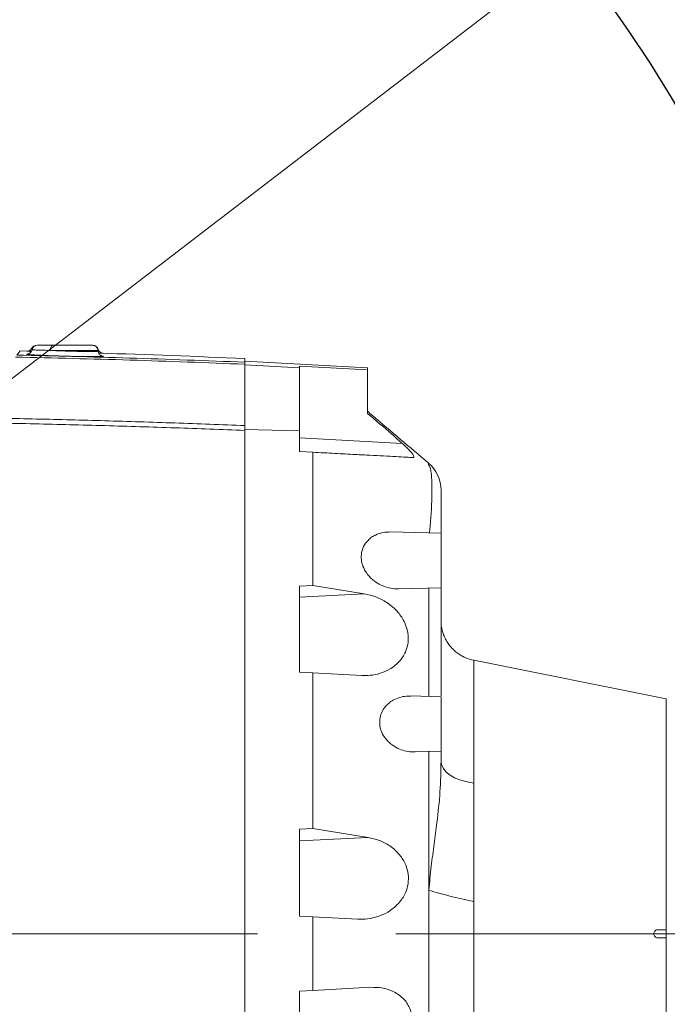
# Model space of a CAD drawing. Header units: millimetres. Extents: x 0 to 16820, y 0 to 11880.
# Tile 22 of 99: x 3055 to 3293, y 6304 to 6666. Entities that reach past the tile are written whole.
import ezdxf

# ---------------------------------------------------------------- set-up
doc = ezdxf.new("R2010")
doc.units = ezdxf.units.MM
doc.header["$LTSCALE"] = 20
doc.linetypes.add('CENTERX2', pattern=[20.32, 12.7, -2.54, 2.54, -2.54])
doc.styles.add('SLDTEXTSTYLE0', font='TXT', dxfattribs={"width": 0.605})
doc.dimstyles.new('SLDDIMSTYLE0', dxfattribs={"dimtxt": 140, "dimasz": 100, "dimexe": 0, "dimexo": 0.0625, "dimgap": 35, "dimtad": 1, "dimtoh": 1, "dimdec": 1, "dimrnd": 1e-09, "dimzin": 12, "dimdsep": 46, "dimtxsty": 'SLDTEXTSTYLE0', "dimsah": 1, "dimcen": 0, "dimadec": 0, "dimazin": 0, "dimtfac": 1, "dimtofl": 0, "dimtmove": 0, "dimatfit": 3, "dimfxl": 0, "dimfrac": 2, "dimtolj": 1, "dimtzin": 12, "dimarcsym": 0})
doc.dimstyles.new('SLDDIMSTYLE1', dxfattribs={"dimtxt": 140, "dimasz": 100, "dimexe": 0, "dimexo": 0.0625, "dimgap": 35, "dimtad": 1, "dimtoh": 1, "dimdec": 4, "dimlfac": 20, "dimzin": 12, "dimdsep": 46, "dimtxsty": 'SLDTEXTSTYLE0', "dimsah": 1, "dimcen": 0.09, "dimadec": 1, "dimazin": 0, "dimtfac": 1, "dimtofl": 0, "dimtmove": 0, "dimatfit": 3, "dimfxl": 0, "dimfrac": 2, "dimtolj": 1, "dimtzin": 12, "dimarcsym": 0})

# ---------------------------------------------------------------- blocks, each defined once
blk = doc.blocks.new('*D2')
at = {"color": 7, "linetype": 'Continuous', "lineweight": 0}
for q in [(3840.42, 7139.1), (2786.51, 6330.23)]:
    blk.add_line((3256.93, 6691.28), q, dxfattribs=at)
blk.add_solid([(3256.93, 6691.28), (3345.4, 6740.26), (3327.13, 6764.06)], dxfattribs=at)
at = {"color": 7, "linetype": 'Continuous', "lineweight": 0, "char_height": 140, "attachment_point": 1, "rotation": 37.5059, "style": 'SLDTEXTSTYLE0'}
for s, insert in [('593', (3451.28, 7067.26)), ('R', (3341.19, 6982.76))]:
    blk.add_mtext(s, dxfattribs=dict(at, insert=insert))
blk = doc.blocks.new('*D3')
at = {"color": 7, "linetype": 'Continuous', "lineweight": 0}
blk.add_line((3648.92, 8191.11), (2786.51, 6330.23), dxfattribs=at)
blk.add_solid([(3648.92, 8191.11), (3593.26, 8106.69), (3620.48, 8094.07)], dxfattribs=at)
at = {"color": 7, "linetype": 'Continuous', "lineweight": 0, "char_height": 140, "attachment_point": 1, "rotation": 65.1352, "style": 'SLDTEXTSTYLE0'}
for s, insert in [('2051', (3222.47, 7699.55)), ('R', (3164.12, 7573.63))]:
    blk.add_mtext(s, dxfattribs=dict(at, insert=insert))
blk = doc.blocks.new('*D4')
at = {"color": 7, "linetype": 'Continuous', "lineweight": 0}
for p, q in [((1293.27, 6330.23), (473.82, 6330.23)), ((4279.76, 6330.23), (5099.21, 6330.23))]:
    blk.add_line(p, q, dxfattribs=at)
blk.add_arc((2786.51, 6330.23), 2282.69, 0, 180, dxfattribs=at)
for points in [[(503.82, 6330.23), (521, 6429.88), (491.01, 6430.54)], [(5069.21, 6330.23), (5082.02, 6430.54), (5052.02, 6429.88)]]:
    blk.add_solid(points, dxfattribs=at)
at = {"color": 7, "linetype": 'Continuous', "lineweight": 0, "char_height": 140, "attachment_point": 1, "style": 'SLDTEXTSTYLE0'}
for s, insert in [('180°', (2643.72, 8793.4)), ('+', (2531.48, 8793.4))]:
    blk.add_mtext(s, dxfattribs=dict(at, insert=insert))
blk = doc.blocks.new('*D5')
at = {"color": 7, "linetype": 'Continuous', "lineweight": 0}
for p, q in [((1293.27, 6330.23), (473.82, 6330.23)), ((4279.76, 6330.23), (5099.21, 6330.23))]:
    blk.add_line(p, q, dxfattribs=at)
blk.add_arc((2786.51, 6330.23), 2282.69, 180, 0, dxfattribs=at)
for points in [[(503.82, 6330.23), (491.01, 6229.93), (521, 6230.59)], [(5069.21, 6330.23), (5052.02, 6230.59), (5082.02, 6229.93)]]:
    blk.add_solid(points, dxfattribs=at)
at = {"color": 7, "linetype": 'Continuous', "lineweight": 0, "char_height": 140, "attachment_point": 1, "style": 'SLDTEXTSTYLE0'}
for s, insert in [('180°', (2619.58, 4228.01)), ('-', (2555.62, 4228.01))]:
    blk.add_mtext(s, dxfattribs=dict(at, insert=insert))

msp = doc.modelspace()

# ---------------------------------------------------------------- linework, layer by layer
at = {"color": 7, "linetype": 'Continuous', "lineweight": 0}
for p, q in [((3053.8548999, 6542.6329797), (3055.0329695, 6544.14084)), ((3057.5940376, 6544.0801259), (3055.0329695, 6544.14084)), ((3066.9875234, 6546.2342175), (3081.6159273, 6546.2342175)), ((3083.6269209, 6544.0768184), (3083.6131863, 6544.3388894)), ((3057.6057607, 6544.0582329), (3057.7035351, 6544.057969)), ((3137.5138564, 6541.3603417), (3137.5138564, 6540.0195769)), ((3182.5138564, 6538.0019916), (3137.5138564, 6540.3603417)), ((3137.5138564, 6516.7528267), (3137.5138564, 6539.2787011)), ((3157.5138564, 6537.9612472), (3137.5138564, 6538.999136)), ((3182.5138564, 6537.2265036), (3157.5138564, 6538.5109195)), ((3157.5138564, 6537.9612472), (3157.5138564, 6538.5109195)), ((3157.5138564, 6514.7958264), (3157.5138564, 6537.9612472)), ((3182.5138564, 6538.0019916), (3182.5138564, 6537.2265036)), ((3182.5138564, 6537.2265036), (3182.5138564, 6521.2213981)), ((3137.5138564, 6515.3323003), (3157.5138564, 6514.7958264)), ((3137.5138564, 6514.9692672), (3137.5138564, 6330.2342175)), ((3157.5138564, 6507.2342175), (3157.5138564, 6514.7958264)), ((3157.5138564, 6507.2342175), (3162.5138551, 6506.9721787)), ((3209.5138564, 6477.2342175), (3190.9519776, 6477.7202774)), ((3209.5138564, 6477.2342175), (3209.5138564, 6457.2342175)), ((3162.5138927, 6458.032239), (3157.5138564, 6457.8332577)), ((3157.5138564, 6457.8332577), (3157.5138564, 6426.2342175)), ((3162.5138927, 6458.032239), (3181.3378955, 6455.029835)), ((3194.0170931, 6456.8284205), (3209.5138564, 6457.2342175)), ((3292.1138564, 6416.4351104), (3221.5038564, 6430.620155)), ((3157.5138564, 6426.2342175), (3162.5138276, 6425.9721801)), ((3180.4235899, 6425.0335693), (3162.5138276, 6425.9721801)), ((3209.5138564, 6417.2342175), (3198.4469104, 6417.5240157)), ((3209.5138564, 6417.2342175), (3209.5138564, 6397.2342175)), ((3292.1138564, 6416.4351104), (3292.1138564, 6331.7342175)), ((3199.9764404, 6396.9844715), (3209.5138564, 6397.2342175)), ((3209.5138564, 6396.9875524), (3209.5138564, 6393.6416397)), ((3162.5138349, 6368.848813), (3157.5138564, 6368.6457638)), ((3157.5138564, 6368.6457638), (3157.5138564, 6336.7342175)), ((3162.5138349, 6368.848813), (3182.7762886, 6365.6029788)), ((3157.5138564, 6336.7342175), (3162.5138719, 6336.4721778)), ((3162.5138719, 6336.4721778), (3162.5138095, 6309.496254)), ((3179.0081653, 6335.6077485), (3162.5138719, 6336.4721778)), ((3292.1138564, 6331.7342175), (3289.1138564, 6331.7342175)), ((3292.1138564, 6331.7342175), (3292.1138564, 6328.7342175)), ((3137.5138564, 6330.2342175), (3137.5138564, 6269.8506301)), ((3289.1138564, 6328.7342175), (3292.1138564, 6328.7342175)), ((3292.1138564, 6328.7342175), (3292.1138564, 6244.0333247)), ((3162.5138095, 6309.496254), (3157.5138564, 6309.2342175)), ((3162.5138095, 6309.496254), (3183.7719461, 6310.6103457)), ((3157.5138564, 6309.2342175), (3157.5138564, 6269.5437666))]:
    msp.add_line(p, q, dxfattribs=at)
at = {"color": 8, "linetype": 'Continuous', "lineweight": 0}
for p, q in [((3083.6131863, 6544.3388894), (3066.0926317, 6544.3388894)), ((3157.5138564, 6512.2273652), (3195.2551925, 6510.2494256)), ((3181.3378955, 6455.029835), (3157.5138564, 6453.8183577)), ((3182.7762886, 6365.6029788), (3157.5138564, 6364.3183577)), ((2887.9107999, 6330.2342175), (3137.5138564, 6330.2342175))]:
    msp.add_line(p, q, dxfattribs=at)
at = {"color": 7, "linetype": 'CENTERX2', "lineweight": 0}
msp.add_line((2786.5138564, 6330.2342175), (4279.7581291, 6330.2342175), dxfattribs=at)
at = {"color": 8, "linetype": 'Continuous', "lineweight": 0, "flags": 128}
for points in [[(3066.0926317, 6544.3388894), (3066.1175512, 6544.7138265), (3066.1737183, 6545.071537), (3066.2591153, 6545.3991729), (3066.3706752, 6545.6849663), (3066.5043908, 6545.918652), (3066.6554595, 6546.0918366), (3066.8184552, 6546.1982998), (3066.9875234, 6546.2342175)], [(3221.5138564, 6385.5662433), (3219.0558319, 6385.9617729), (3216.7564049, 6386.5828094), (3214.6830942, 6387.4111169), (3212.8967793, 6388.4223736), (3211.4499124, 6389.5868856), (3210.3849784, 6390.8704589), (3209.7332474, 6392.2354033), (3209.5138564, 6393.6416397)]]:
    msp.add_lwpolyline(points, dxfattribs=at)
at = {"color": 7, "linetype": 'Continuous', "lineweight": 30}
for radius in [2051, 593]:
    msp.add_circle((2786.5138564, 6330.2342175), radius, dxfattribs=at)
at = {"color": 7, "linetype": 'Continuous', "lineweight": 0}
for centre, radius, start, end in [((3061.0633565, 6544.2342175), 2.0000008, 89.999985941, 152.879908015), ((3061.3783657, 6544.2342181), 1.9999994, 89.999788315, 169.352140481), ((3081.6159273, 6544.2342175), 2, 3, 90), ((3081.7063864, 6544.234218), 1.9999995, 15.222404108, 90.000166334), ((2961.5138564, 2545.2342175), 4000, 87.4781715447, 88.2468467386), ((3196.5138823, 6493.0375697), 12.9999741, 0.177684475, 49.55005376)]:
    msp.add_arc(centre, radius, start, end, dxfattribs=at)
for points, knots in [([(3059.2661198, 6545.153287), (3059.2483767, 6545.1051231), (3059.1687284, 6544.8889161), (3058.8982301, 6544.6030038), (3058.5384336, 6544.3258576), (3058.1985394, 6544.1701872), (3057.930132, 6544.0973214), (3057.7645032, 6544.0716811), (3057.6783257, 6544.0630505), (3057.6199585, 6544.0591686), (3057.5874588, 6544.0581759), (3057.5929869, 6544.0582791), (3057.5956888, 6544.0583296)], [0, 0, 0, 0, 0.05430792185, 0.24378780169, 0.40388869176, 0.53724887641, 0.64029128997, 0.70431430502, 0.75166507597, 0.80941757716, 0.90685040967, 1, 1, 1, 1]), ([(3059.4061298, 6544.6107131), (3059.3519514, 6544.4004283), (3059.2505721, 6544.0069409), (3058.9017339, 6543.5600519), (3058.5431511, 6543.2736849), (3058.2388766, 6543.1225562), (3058.0331297, 6543.0543079), (3057.9036881, 6543.0240134), (3057.8501179, 6543.017118), (3057.8655653, 6543.0187274), (3057.8690653, 6543.019092)], [0, 0, 0, 0, 0.1854013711, 0.3469250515, 0.4841610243, 0.5983691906, 0.6941841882, 0.798788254, 0.954410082, 1, 1, 1, 1]), ([(3061.4925416, 6546.2342175), (3061.4591602, 6546.2342175), (3061.302733, 6546.2342175), (3062.1921865, 6546.2342175), (3064.0581662, 6546.2342175), (3066.0111058, 6546.2342175), (3066.9875234, 6546.2342175)], [0, 0, 0, 0, 0.0829093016, 0.3885186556, 0.694275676, 1, 1, 1, 1]), ([(3085.130503, 6543.3329397), (3085.1023525, 6543.3390137), (3084.9587336, 6543.3700021), (3084.5604659, 6543.5218826), (3084.0735566, 6543.9031305), (3083.7231455, 6544.3709477), (3083.6727669, 6544.6976739), (3083.66204, 6544.7672428)], [0, 0, 0, 0, 0.0489899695, 0.2499386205, 0.5508615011, 0.9043663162, 1, 1, 1, 1]), ([(3059.1877334, 6543.9827463), (3058.9619964, 6543.9904714), (3058.3515203, 6544.0113629), (3057.7837118, 6544.0343594), (3057.4506696, 6544.049977), (3057.4858092, 6544.0525709), (3057.4917928, 6544.0530126)], [0, 0, 0, 0, 0.2101832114, 0.568412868, 0.9265086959, 1, 1, 1, 1]), ([(3085.3755199, 6542.1363691), (3085.3677512, 6542.1343217), (3085.2955855, 6542.1153029), (3084.7863816, 6542.0907894), (3083.8279858, 6542.0655314), (3082.3770427, 6542.0546971), (3080.5517764, 6542.0613917), (3078.4171772, 6542.085767), (3076.2509867, 6542.1217627), (3073.9471496, 6542.1707083), (3071.5746488, 6542.2307347), (3069.1993301, 6542.3005691), (3066.8867162, 6542.3778961), (3064.7069168, 6542.4607816), (3062.7142994, 6542.5467294), (3060.9772772, 6542.6333078), (3059.5255453, 6542.7182873), (3058.4453555, 6542.7983654), (3057.798795, 6542.8589494), (3057.6646697, 6542.8886875), (3057.6267829, 6542.8970877)], [0, 0, 0, 0, 0.0071990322, 0.0668734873, 0.1265096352, 0.1861457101, 0.2604484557, 0.3200733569, 0.3796983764, 0.4393220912, 0.4989459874, 0.5585952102, 0.6182445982, 0.6779323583, 0.7376201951, 0.7973354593, 0.8570506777, 0.9167703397, 0.9764898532, 1, 1, 1, 1]), ([(3057.7035253, 6544.0574116), (3057.7884693, 6544.0569197), (3058.0074063, 6544.0556521), (3058.537035, 6544.0465987), (3059.0798566, 6544.0349993), (3059.2117116, 6544.0321818)], [0, 0, 0, 0, 0.3243033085, 0.8358686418, 1, 1, 1, 1]), ([(3085.0721615, 6542.275167), (3085.0674763, 6542.2760617), (3085.0557773, 6542.2782957), (3084.9166851, 6542.315803), (3084.6357576, 6542.437526), (3084.2512707, 6542.6947532), (3083.873309, 6543.1575466), (3083.6410213, 6543.6640098), (3083.6544678, 6543.9880807), (3083.6581553, 6544.0769523)], [0, 0, 0, 0, 0.1018623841, 0.2543506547, 0.3696989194, 0.5164126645, 0.707723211, 0.9198474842, 1, 1, 1, 1]), ([(3083.832007, 6543.354732), (3084.1557841, 6543.3433354), (3084.8254761, 6543.3197629), (3085.3717653, 6543.2962452), (3085.575237, 6543.2817834), (3085.3534669, 6543.2790265), (3084.8077941, 6543.2857541), (3084.154355, 6543.298774), (3083.8509411, 6543.3048195)], [0, 0, 0, 0, 0.16132558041, 0.33368162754, 0.5060374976, 0.67833987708, 0.85064227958, 1, 1, 1, 1]), ([(3085.0586863, 6542.2800236), (3085.186935, 6542.2668202), (3085.3734318, 6542.2476201), (3085.4071168, 6542.2320193), (3085.4176375, 6542.2271468)], [0, 0, 0, 0, 0.68767253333, 1, 1, 1, 1]), ([(3137.5138564, 6539.2787011), (3137.5138564, 6539.4805611), (3137.5138564, 6539.8950286), (3137.5138564, 6539.9773492), (3137.5138564, 6540.0195769)], [0, 0, 0, 0, 0.4870343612, 1, 1, 1, 1]), ([(3182.5138564, 6521.2213981), (3185.4967194, 6518.7181612), (3189.7905148, 6515.1147819), (3193.9770175, 6511.3874207), (3195.2551925, 6510.2494256)], [0, 0, 0, 0, 0.6946914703, 1, 1, 1, 1]), ([(3204.939062, 6502.9433208), (3198.0750499, 6508.7846829), (3190.6033906, 6515.1431606), (3183.1310047, 6521.5022954), (3182.5232984, 6522.0194644)], [0, 0, 0, 0, 0.91867305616, 1, 1, 1, 1]), ([(3137.5138564, 6514.9692672), (3137.5138564, 6515.2988027), (3137.5138564, 6515.9801681), (3137.5138564, 6516.4897163), (3137.5138564, 6516.7528267)], [0, 0, 0, 0, 0.4836399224, 1, 1, 1, 1]), ([(3195.2551925, 6510.2494256), (3195.7011943, 6509.8377797), (3196.5918532, 6509.0157289), (3197.7857494, 6507.8148046), (3198.7775017, 6506.6981047), (3199.3875457, 6505.8333135), (3199.5822261, 6505.2902727), (3199.4914541, 6505.0644177), (3199.3088033, 6505.0525906), (3199.2340903, 6505.0477527)], [0, 0, 0, 0, 0.1911535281, 0.3817307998, 0.5418966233, 0.7036081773, 0.8136754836, 0.9237842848, 1, 1, 1, 1]), ([(3162.5138551, 6506.9721787), (3162.5138331, 6498.8337263), (3162.5137892, 6482.5533053), (3162.5138582, 6466.2071046), (3162.5138927, 6458.032239)], [0, 0, 0, 0, 0.4998920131, 1, 1, 1, 1]), ([(3199.2340903, 6505.0477527), (3198.4352806, 6505.0896166), (3196.6205383, 6505.1847232), (3192.9599859, 6505.3765646), (3188.4814375, 6505.6112754), (3183.5027238, 6505.8721987), (3177.5635671, 6506.1834567), (3170.630168, 6506.5468208), (3165.2233783, 6506.8301786), (3162.5138551, 6506.9721787)], [0, 0, 0, 0, 0.10513394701, 0.23884411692, 0.37262062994, 0.50931015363, 0.64601686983, 0.82260721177, 1, 1, 1, 1]), ([(3209.5138564, 6492.9542652), (3209.5138564, 6492.666991), (3209.5138564, 6492.3588038), (3209.5138564, 6492.5296121), (3209.5138564, 6491.7878815), (3209.5138564, 6490.3474439), (3209.5138564, 6488.4814268), (3209.5138564, 6486.1218695), (3209.5138564, 6483.3553191), (3209.5138564, 6480.4835844), (3209.5138564, 6478.4665419), (3209.5138564, 6477.5842275)], [0, 0, 0, 0, 0.6667172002, 0.7152530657, 0.7645186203, 0.8046723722, 0.8460102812, 0.8861516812, 0.9274116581, 0.9682476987, 1, 1, 1, 1]), ([(3190.9519776, 6477.7202774), (3190.011278, 6477.6884114), (3188.1312798, 6477.6247267), (3185.8088591, 6476.8481934), (3184.0045921, 6475.8112742), (3182.4446513, 6474.5042363), (3181.0739726, 6472.635389), (3180.2340464, 6470.0946794), (3180.1718992, 6467.5544375), (3180.829112, 6464.9106933), (3182.0361085, 6462.7176144), (3183.5324507, 6460.9652465), (3185.235553, 6459.4907841), (3187.3314192, 6458.2182666), (3189.8142165, 6457.2944503), (3192.0653004, 6456.8223484), (3193.4700469, 6456.8677236), (3194.0156024, 6456.8853458)], [0, 0, 0, 0, 0.0886459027, 0.1771597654, 0.22818037, 0.2791371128, 0.356931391, 0.4174934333, 0.478344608, 0.5333386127, 0.607129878, 0.6598395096, 0.7126395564, 0.7903993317, 0.8682646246, 0.9488384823, 1, 1, 1, 1]), ([(3181.3378955, 6455.029835), (3182.7577266, 6454.7179603), (3185.5953097, 6454.0946677), (3189.0975666, 6452.2796851), (3191.80609, 6450.2426159), (3193.6317144, 6448.407337), (3195.1037654, 6446.4379032), (3196.4214636, 6444.0704694), (3197.2507745, 6441.5268939), (3197.5072372, 6439.054854), (3197.4189881, 6436.7149224), (3196.8208472, 6434.3796976), (3195.7691911, 6432.2602252), (3194.4759291, 6430.4288373), (3192.753218, 6428.7277484), (3190.2667521, 6427.0262482), (3187.1923195, 6425.7275589), (3183.750918, 6425.0090955), (3181.4745726, 6425.0258389), (3180.4235899, 6425.0335693)], [0, 0, 0, 0, 0.097362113, 0.1945816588, 0.2493293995, 0.3040090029, 0.3457072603, 0.3873428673, 0.4508798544, 0.482958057, 0.5150305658, 0.572201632, 0.6108039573, 0.6494637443, 0.7052358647, 0.7611068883, 0.8446284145, 0.9282653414, 1, 1, 1, 1]), ([(3209.5138564, 6456.9875424), (3209.5138564, 6453.628506), (3209.5138564, 6441.898952), (3209.5138564, 6428.7529773), (3209.5138564, 6418.9553318), (3209.5138564, 6417.5842175)], [0, 0, 0, 0, 0.256580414, 0.8959634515, 1, 1, 1, 1]), ([(3221.5138564, 6430.6178748), (3220.4556691, 6430.8978868), (3218.8485946, 6431.3231424), (3216.8482341, 6432.3715329), (3215.3923358, 6433.3446515), (3214.0793896, 6434.471645), (3212.9289409, 6435.6997645), (3212.0186338, 6436.9383228), (3211.3892428, 6437.994981), (3210.9600012, 6438.8320875), (3210.5921643, 6439.6718634), (3210.2823008, 6440.5024577), (3210.0290312, 6441.3047939), (3209.8063923, 6442.1439098), (3209.6468968, 6442.8858156), (3209.5590313, 6443.3825585), (3209.5416804, 6443.3995654), (3209.533499, 6443.4075845)], [0, 0, 0, 0, 0.1025945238, 0.1558108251, 0.2103603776, 0.267093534, 0.3247938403, 0.3803013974, 0.4089533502, 0.4411543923, 0.4802168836, 0.5284415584, 0.586569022, 0.6549264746, 0.7621736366, 0.8878599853, 1, 1, 1, 1]), ([(3162.5138276, 6425.9721801), (3162.5138542, 6416.4641354), (3162.5139074, 6397.4425231), (3162.5138591, 6378.3818944), (3162.5138349, 6368.848813)], [0, 0, 0, 0, 0.4998548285, 1, 1, 1, 1]), ([(3199.9752325, 6397.0306), (3199.7453546, 6397.0109016), (3198.6798902, 6396.9196012), (3196.7623509, 6397.2207031), (3194.2846076, 6397.9458095), (3192.1947759, 6399.0580381), (3190.5207755, 6400.3571834), (3189.030634, 6401.9182098), (3187.7400248, 6403.9856088), (3186.9763616, 6406.5954522), (3186.9603627, 6409.0766632), (3187.6428209, 6411.5550976), (3188.8705437, 6413.5157954), (3190.3921626, 6414.9975446), (3192.1241859, 6416.1708242), (3194.2500019, 6417.0482114), (3196.4647296, 6417.5273195), (3197.8764466, 6417.4852391), (3198.4454509, 6417.4682783)], [0, 0, 0, 0, 0.021728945, 0.1007118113, 0.1797328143, 0.2586509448, 0.3089305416, 0.3591425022, 0.4339508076, 0.4931074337, 0.5525212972, 0.6067752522, 0.6811204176, 0.7346485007, 0.7882691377, 0.8673488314, 0.9465338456, 1, 1, 1, 1]), ([(3182.7762886, 6365.6029788), (3184.12331, 6365.3073913), (3186.8587251, 6364.7071377), (3190.155263, 6362.9824719), (3192.6551499, 6361.0400247), (3194.2790465, 6359.3438388), (3195.5941354, 6357.4908235), (3196.7625378, 6355.2192862), (3197.6095762, 6352.193466), (3197.5706832, 6348.6375706), (3196.7264542, 6345.7467543), (3195.5852176, 6343.5538417), (3194.1744919, 6341.6113906), (3192.2988108, 6339.7657074), (3189.6443286, 6337.9177623), (3186.3765731, 6336.4690798), (3182.6753925, 6335.6032224), (3180.1944008, 6335.6062845), (3179.0081653, 6335.6077485)], [0, 0, 0, 0, 0.0926358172, 0.1881168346, 0.2378019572, 0.2884079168, 0.3274006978, 0.3673451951, 0.4285501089, 0.4900084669, 0.5465863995, 0.5861796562, 0.6268997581, 0.6850220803, 0.7447373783, 0.8306892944, 0.9190475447, 1, 1, 1, 1]), ([(3221.5138564, 6342.1557646), (3220.008262, 6342.4680291), (3216.9844527, 6343.0951755), (3212.6796834, 6344.1121529), (3208.6150393, 6345.1630104), (3206.2092357, 6345.8773992), (3205.0113533, 6346.2331031)], [0, 0, 0, 0, 0.2489564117, 0.4999996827, 0.7510430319, 1, 1, 1, 1]), ([(3289.1138564, 6331.7342175), (3288.9424193, 6331.7170977), (3288.5994364, 6331.6828473), (3288.1444665, 6331.4156659), (3287.8034996, 6331.0236557), (3287.6164815, 6330.5415277), (3287.5994279, 6330.0329577), (3287.7474032, 6329.5518524), (3288.0427041, 6329.1448524), (3288.45714, 6328.8550077), (3288.837571, 6328.7434326), (3289.0598852, 6328.7360177), (3289.1138564, 6328.7342175)], [0, 0, 0, 0, 0.1101695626, 0.2204090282, 0.3297509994, 0.4368700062, 0.5417750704, 0.6456337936, 0.7501053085, 0.8564945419, 0.965161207, 1, 1, 1, 1]), ([(3183.7719461, 6310.6103457), (3185.128644, 6310.5983326), (3187.8400814, 6310.5743239), (3191.1699157, 6309.5401603), (3193.7092785, 6308.1560338), (3195.391654, 6306.8100837), (3196.7435921, 6305.2639503), (3197.9386642, 6303.2886599), (3198.7299761, 6300.9103742), (3198.762618, 6299.0178189), (3198.7752324, 6298.2864479)], [0, 0, 0, 0, 0.2007599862, 0.4012301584, 0.5103163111, 0.6192667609, 0.7035380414, 0.7876795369, 0.9179495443, 1, 1, 1, 1])]:
    msp.add_open_spline(points, degree=3, knots=knots, dxfattribs=at)
at = {"color": 8, "linetype": 'Continuous', "lineweight": 0}
for points, knots in [([(3059.6074431, 6545.1335939), (3059.5882761, 6545.1340286), (3059.3207582, 6545.140096), (3059.1425126, 6545.1449351), (3059.2859292, 6545.1444944), (3059.287645, 6545.1444891)], [0, 0, 0, 0, 0.0708508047, 0.9888836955, 1, 1, 1, 1]), ([(3066.0926317, 6544.3388894), (3065.5050475, 6544.3528888), (3064.3127529, 6544.3812957), (3062.7783466, 6544.4247432), (3061.4710736, 6544.4677491), (3060.4606183, 6544.5085448), (3059.7736075, 6544.546349), (3059.4258453, 6544.5756772), (3059.4455544, 6544.5901284), (3059.4525176, 6544.595234)], [0, 0, 0, 0, 0.1504927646, 0.3053719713, 0.4557935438, 0.6105967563, 0.7608665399, 0.9155145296, 1, 1, 1, 1]), ([(3066.0926317, 6544.3388894), (3066.5919193, 6544.3166017), (3067.7012468, 6544.2670825), (3069.5647974, 6544.1947722), (3071.5934415, 6544.1252016), (3073.6416819, 6544.0646955), (3075.6111643, 6544.015981), (3077.4830109, 6543.9795732), (3079.3164227, 6543.9552059), (3080.8870958, 6543.9484045), (3082.1279464, 6543.95935), (3082.9815237, 6543.9833459), (3083.4768773, 6544.0224649), (3083.6811545, 6544.0542831), (3083.6234509, 6544.0757451), (3083.621677, 6544.0764048)], [0, 0, 0, 0, 0.0667678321, 0.1483461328, 0.2322869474, 0.3138295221, 0.3977356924, 0.4792768, 0.5631852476, 0.6662682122, 0.7478230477, 0.8317478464, 0.9133561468, 0.9973364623, 1, 1, 1, 1]), ([(3137.5138564, 6539.2787011), (3123.4459454, 6539.8210872), (3095.4254324, 6540.9014138), (3067.2922995, 6541.5692366), (3053.2836193, 6541.9017739)], [0, 0, 0, 0, 0.5020575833, 1, 1, 1, 1]), ([(3053.8548999, 6542.6329797), (3067.6260237, 6542.3045024), (3095.5683112, 6541.6380058), (3123.399193, 6540.5641777), (3137.5138564, 6540.0195769)], [0, 0, 0, 0, 0.4928416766, 1, 1, 1, 1]), ([(3057.6267829, 6542.8970877), (3057.5444505, 6542.9106119), (3057.3262989, 6542.9464461), (3057.4539197, 6542.9920329), (3057.6604773, 6543.0241568), (3057.9415637, 6543.0340321), (3057.9421292, 6543.0340519)], [0, 0, 0, 0, 0.232471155, 0.6159663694, 0.9992273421, 1, 1, 1, 1]), ([(3057.4917928, 6544.0530126), (3057.4707002, 6544.055954), (3057.4398952, 6544.0602499), (3057.6403309, 6544.0580919), (3057.7035253, 6544.0574116)], [0, 0, 0, 0, 0.6847149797, 1, 1, 1, 1]), ([(3085.4176375, 6542.2271468), (3085.4892875, 6542.2109918), (3085.6441722, 6542.17607), (3085.4694274, 6542.1502465), (3085.3755199, 6542.1363691)], [0, 0, 0, 0, 0.4626019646, 1, 1, 1, 1]), ([(3035.9229925, 6519.6811849), (3044.2965055, 6519.5237), (3061.045971, 6519.2086843), (3086.3542239, 6518.5459952), (3111.8541303, 6517.7512725), (3128.9597381, 6517.085676), (3137.5138564, 6516.7528267)], [0, 0, 0, 0, 0.2467020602, 0.4934759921, 0.7466990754, 1, 1, 1, 1]), ([(3137.5138564, 6514.9692672), (3128.9669129, 6515.3018359), (3111.8704004, 6515.9670753), (3086.1491185, 6516.7688149), (3060.3755504, 6517.442086), (3043.1578734, 6517.761282), (3034.5477107, 6517.9209045)], [0, 0, 0, 0, 0.24971654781, 0.49950980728, 0.7497164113, 1, 1, 1, 1]), ([(3204.9274007, 6502.3534031), (3204.9275681, 6502.3625213), (3204.927902, 6502.3807167), (3204.9282383, 6502.3982806), (3204.9284061, 6502.4070427)], [0, 0, 0, 0, 0.5011281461, 1, 1, 1, 1]), ([(3205.238955, 6477.3461598), (3205.3232211, 6478.0532934), (3205.542127, 6479.8902786), (3205.7734556, 6482.724378), (3206.0056816, 6486.3144878), (3206.1527626, 6490.0890155), (3206.1953355, 6493.845172), (3206.1201528, 6497.0190645), (3205.9101484, 6499.5407037), (3205.569493, 6501.4168064), (3205.1413465, 6502.041328), (3204.9274007, 6502.3534031)], [0, 0, 0, 0, 0.0549035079, 0.142627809, 0.2288950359, 0.3576049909, 0.4857208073, 0.6150597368, 0.7425332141, 0.8713432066, 1, 1, 1, 1]), ([(3204.9284061, 6502.4070427), (3204.9321052, 6502.58375), (3204.9385197, 6502.8901658), (3204.9389208, 6502.9274886), (3204.9390906, 6502.9432877)], [0, 0, 0, 0, 0.5766910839, 1, 1, 1, 1]), ([(3204.9951288, 6417.3525446), (3204.9966899, 6420.3853896), (3205.0000743, 6426.9603778), (3205.0157679, 6436.9573602), (3205.0326827, 6444.9747565), (3205.0462476, 6450.5919226), (3205.054396, 6453.8506191), (3205.0601373, 6456.0517687), (3205.0629175, 6457.1176656)], [0, 0, 0, 0, 0.2282880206, 0.4949118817, 0.7536541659, 0.8334883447, 0.9193674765, 1, 1, 1, 1]), ([(3221.5138564, 6430.5575206), (3221.5138564, 6430.5274039), (3221.5138564, 6430.4607181), (3221.5138564, 6429.3558938), (3221.5138564, 6427.4477598), (3221.5138564, 6424.7078578), (3221.5138564, 6421.1892755), (3221.5138564, 6416.9133276), (3221.5138564, 6411.9169221), (3221.5138564, 6406.2439987), (3221.5138564, 6399.930639), (3221.5138564, 6393.0711212), (3221.5138564, 6388.0678693), (3221.5138564, 6385.5662433)], [0, 0, 0, 0, 0.0760892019, 0.1684802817, 0.2608713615, 0.3532624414, 0.4456535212, 0.538044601, 0.6304356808, 0.7228267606, 0.8152178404, 0.9076089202, 1, 1, 1, 1]), ([(3205.0113537, 6346.2331031), (3205.0093053, 6349.0401729), (3205.004999, 6354.9415728), (3205.013271, 6363.6149951), (3205.019755, 6372.2068432), (3205.0176376, 6380.6566148), (3205.0092969, 6388.9449281), (3205.0037421, 6394.5052704), (3205.0011339, 6397.1160477)], [0, 0, 0, 0, 0.1653832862, 0.3476910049, 0.5112140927, 0.6719629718, 0.8459750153, 1, 1, 1, 1]), ([(3205.0113537, 6346.2330519), (3205.3037196, 6349.1740491), (3205.8725701, 6354.8962904), (3206.9658195, 6363.1753825), (3208.167351, 6372.3056313), (3209.2866342, 6382.39571), (3209.4381679, 6389.8955806), (3209.5138564, 6393.6416397)], [0, 0, 0, 0, 0.1811462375, 0.3524527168, 0.517262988, 0.7588809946, 1, 1, 1, 1]), ([(3205.0182216, 6233.7239653), (3205.0222181, 6234.3906343), (3205.0333927, 6236.2546794), (3205.049276, 6239.9760856), (3205.0647601, 6245.0923569), (3205.0774356, 6250.7301198), (3205.0876943, 6256.8348539), (3205.0956275, 6263.3929662), (3205.1009165, 6270.3691632), (3205.1033274, 6277.7020036), (3205.1024286, 6285.4714821), (3205.097727, 6293.6774354), (3205.0889515, 6302.1913738), (3205.076711, 6310.9002734), (3205.0623538, 6319.6952409), (3205.0465373, 6328.5284125), (3205.0293657, 6337.3796078), (3205.0173576, 6343.2818327), (3205.0113533, 6346.2331031)], [0, 0, 0, 0, 0.0357769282, 0.1000343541, 0.1643276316, 0.2286322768, 0.2929125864, 0.3572002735, 0.4214800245, 0.4857797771, 0.5500512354, 0.6143411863, 0.6786132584, 0.7428911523, 0.8071694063, 0.8714497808, 0.9357214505, 1, 1, 1, 1]), ([(3221.5138564, 6342.1557646), (3221.5138564, 6339.4455423), (3221.5138564, 6334.0250976), (3221.5138564, 6325.8482352), (3221.5138564, 6317.706039), (3221.5138564, 6309.6451782), (3221.5138564, 6301.7208847), (3221.5138564, 6293.9850486), (3221.5138564, 6286.4889671), (3221.5138564, 6279.2821768), (3221.5138564, 6272.4123481), (3221.5138564, 6265.9249101), (3221.5138564, 6259.8627676), (3221.5138564, 6254.2660081), (3221.5138564, 6249.1716545), (3221.5138564, 6244.6133602), (3221.5138564, 6240.621408), (3221.5138564, 6237.2216846), (3221.5138564, 6234.438588), (3221.5138564, 6232.283378), (3221.5138564, 6230.7969752), (3221.5138564, 6229.957659), (3221.5138564, 6229.9231942), (3221.5138564, 6229.9081436)], [0, 0, 0, 0, 0.0481342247, 0.0962684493, 0.144402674, 0.1925368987, 0.2406711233, 0.288805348, 0.3369395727, 0.3850737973, 0.433208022, 0.4813422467, 0.5294764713, 0.577610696, 0.6257449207, 0.6738791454, 0.72201337, 0.7701475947, 0.8182818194, 0.866416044, 0.9145502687, 0.9626844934, 1, 1, 1, 1])]:
    msp.add_open_spline(points, degree=3, knots=knots, dxfattribs=at)
msp.add_open_spline([(3221.5138564, 6385.5662433), (3221.5138564, 6382.2504744), (3221.5138564, 6375.6189367), (3221.5138564, 6364.8568666), (3221.5138564, 6353.692681), (3221.5138564, 6346.0014034), (3221.5138564, 6342.1557646)], degree=3, dxfattribs=at)

# ---------------------------------------------------------------- dimensions: what is measured, and where the dimension line sits
at = {"color": 7, "linetype": 'Continuous', "lineweight": 0}
for base, line1, line2, text, picture, middle in [((2786.5138564, 8612.9287632), ((4279.7581291, 6330.2342175), (2786.5138564, 6330.2342175)), ((1293.2695837, 6330.2342175), (2786.5138564, 6330.2342175)), '+<>', '*D4', (2786.5138564, 8612.9287632)), ((2786.5138564, 4047.5396719), ((1293.2695837, 6330.2342175), (2786.5138564, 6330.2342175)), ((4279.7581291, 6330.2342175), (2786.5138564, 6330.2342175)), '-<>', '*D5', (2786.5138564, 4047.5396719))]:
    dim = msp.add_angular_dim_2l(base=base, line1=line1, line2=line2, text=text, dimstyle='SLDDIMSTYLE1', dxfattribs=at)
    dim.commit()
    dim.dimension.update_dxf_attribs({"geometry": picture, "text_midpoint": middle, "dimtype": 162})
for mpoint, picture, middle in [((3648.9156289, 8191.1114791), '*D3', (3448.2779633, 7758.1783831)), ((3256.9349804, 6691.2784891), '*D2', (3637.2216116, 6983.1453391))]:
    dim = msp.add_radius_dim(center=(2786.5138564, 6330.2342175), mpoint=mpoint, dimstyle='SLDDIMSTYLE0', dxfattribs=at)
    dim.commit()
    dim.dimension.update_dxf_attribs({"geometry": picture, "text_midpoint": middle, "dimtype": 164})

doc.saveas('drawing.dxf')
